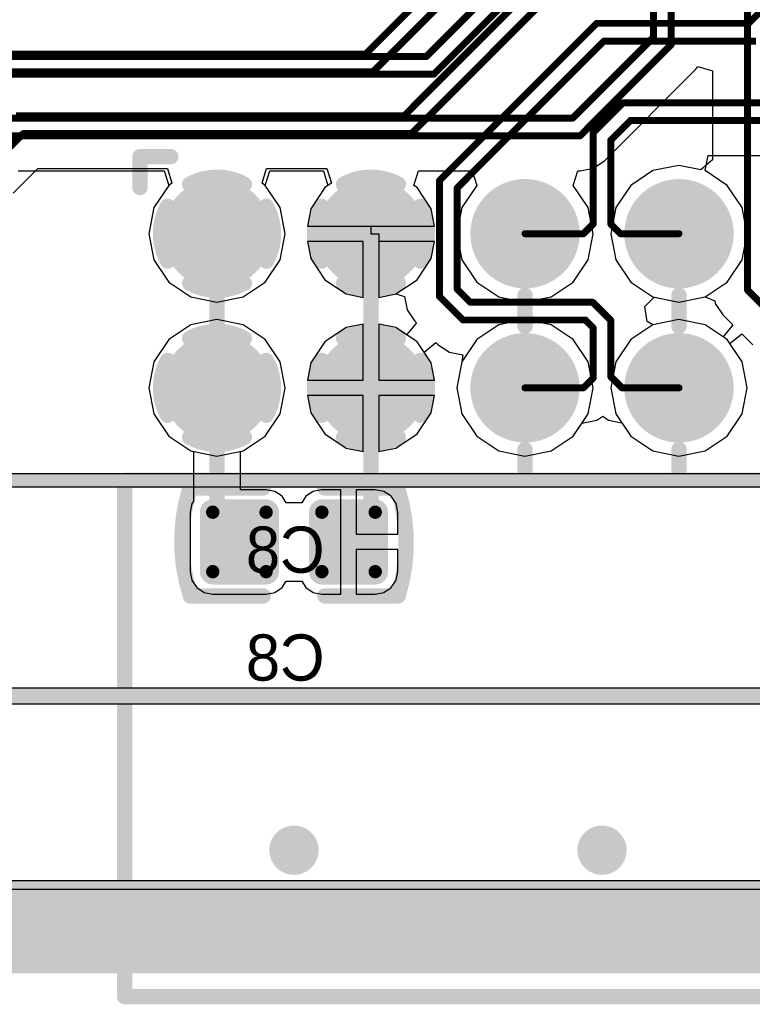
# Model space of a CAD drawing. Header units: millimetres. Extents: x 1.4 to 10.4, y 0 to 10.9.
# Tile 100 of 177: x 7.472 to 7.948, y 1.825 to 2.464. Entities that reach past the tile are written whole.
import ezdxf

# ---------------------------------------------------------------- set-up
doc = ezdxf.new("R2010")
doc.units = ezdxf.units.MM
doc.header["$MEASUREMENT"] = 0
for name, color, linetype in [('BottomLayer', 5, 'Continuous'), ('BottomOverlay', 54, 'Continuous'), ('BottomPaste', 16, 'Continuous'), ('BottomSolder', 6, 'Continuous'), ('DrillDrawing', 1, 'Continuous'), ('DrillGuide', 244, 'Continuous'), ('InternalPlane1', 76, 'Continuous'), ('InternalPlane2', 16, 'Continuous'), ('KeepOutLayer', 6, 'Continuous'), ('Mechanical1', 6, 'Continuous'), ('Mechanical2', 216, 'Continuous'), ('Mechanical32', 56, 'Continuous'), ('MultiLayer', 9, 'Continuous'), ('TopLayer', 1, 'Continuous'), ('TopOverlay', 2, 'Continuous'), ('TopSolder', 216, 'Continuous')]:
    doc.layers.add(name, color=color, linetype=linetype)

msp = doc.modelspace()

# ---------------------------------------------------------------- linework, layer by layer
at = {"layer": 'BottomLayer'}
for p, q in [((7.91697, 2.36597), (7.91893, 2.37581)), ((7.91893, 2.37581), (7.98107, 2.37581)), ((7.46769, 2.35134), (7.48366, 2.36731)), ((7.48366, 2.36731), (7.56781, 2.36731)), ((7.56781, 2.36731), (7.57072, 2.35774)), ((7.62928, 2.35774), (7.63219, 2.36731)), ((7.63219, 2.36731), (7.67141, 2.36731)), ((7.67141, 2.36731), (7.67431, 2.35774)), ((7.93136, 2.35636), (7.91697, 2.36597)), ((7.57072, 2.35774), (7.56864, 2.35636)), ((7.63136, 2.35636), (7.62928, 2.35774)), ((7.67431, 2.35774), (7.67008, 2.35492)), ((7.56864, 2.35636), (7.55903, 2.34197)), ((7.64097, 2.34197), (7.63136, 2.35636)), ((7.67008, 2.35492), (7.66091, 2.34119)), ((7.94097, 2.34197), (7.93136, 2.35636)), ((7.55903, 2.34197), (7.55565, 2.325)), ((7.64435, 2.325), (7.64097, 2.34197)), ((7.66091, 2.34119), (7.65869, 2.33)), ((7.94435, 2.325), (7.94097, 2.34197)), ((7.65869, 2.33), (7.7, 2.33)), ((7.7, 2.33), (7.7, 2.325)), ((7.55565, 2.325), (7.55903, 2.30803)), ((7.64097, 2.30803), (7.64435, 2.325)), ((7.695, 2.32), (7.65869, 2.32)), ((7.65869, 2.32), (7.66091, 2.30881)), ((7.695, 2.28369), (7.695, 2.32)), ((7.7, 2.325), (7.705, 2.325)), ((7.705, 2.325), (7.705, 2.28369)), ((7.94097, 2.30803), (7.94435, 2.325)), ((7.55903, 2.30803), (7.56864, 2.29364)), ((7.63136, 2.29364), (7.64097, 2.30803)), ((7.66091, 2.30881), (7.67008, 2.29508)), ((7.93136, 2.29364), (7.94097, 2.30803)), ((7.56864, 2.29364), (7.58303, 2.28403)), ((7.61697, 2.28403), (7.63136, 2.29364)), ((7.67008, 2.29508), (7.68381, 2.28591)), ((7.91697, 2.28403), (7.93136, 2.29364)), ((7.58303, 2.28403), (7.6, 2.28065)), ((7.6, 2.28065), (7.61697, 2.28403)), ((7.68381, 2.28591), (7.695, 2.28369)), ((7.705, 2.28369), (7.71619, 2.28591)), ((7.71619, 2.28591), (7.72181, 2.28424)), ((7.72181, 2.28424), (7.72181, 2.28424)), ((7.72181, 2.28424), (7.72181, 2.28424)), ((7.72181, 2.28424), (7.72354, 2.27556)), ((7.87789, 2.27783), (7.88391, 2.28385)), ((7.88391, 2.28385), (7.9, 2.28065)), ((7.9, 2.28065), (7.91697, 2.28403)), ((7.72354, 2.27556), (7.72846, 2.2682)), ((7.87936, 2.26794), (7.87789, 2.27783)), ((7.6, 2.26935), (7.58303, 2.26597)), ((7.61697, 2.26597), (7.6, 2.26935)), ((7.72846, 2.2682), (7.72947, 2.26719)), ((7.9, 2.26935), (7.88303, 2.26597)), ((7.91697, 2.26597), (7.9, 2.26935)), ((7.58303, 2.26597), (7.56864, 2.25636)), ((7.63136, 2.25636), (7.61697, 2.26597)), ((7.68381, 2.26409), (7.67008, 2.25492)), ((7.695, 2.26631), (7.68381, 2.26409)), ((7.695, 2.23), (7.695, 2.26631)), ((7.71619, 2.26409), (7.705, 2.26631)), ((7.705, 2.26631), (7.705, 2.23)), ((7.72312, 2.25946), (7.71619, 2.26409)), ((7.72947, 2.26719), (7.72312, 2.25946)), ((7.88303, 2.26597), (7.87936, 2.26794)), ((7.93136, 2.25636), (7.91697, 2.26597)), ((7.56864, 2.25636), (7.55903, 2.24197)), ((7.64097, 2.24197), (7.63136, 2.25636)), ((7.94097, 2.24197), (7.93136, 2.25636)), ((7.67008, 2.25492), (7.66091, 2.24119)), ((7.73446, 2.24812), (7.74219, 2.25447)), ((7.74219, 2.25447), (7.7437, 2.25296)), ((7.7437, 2.25296), (7.7437, 2.25296)), ((7.7437, 2.25296), (7.75106, 2.24804)), ((7.73909, 2.24119), (7.73446, 2.24812)), ((7.75106, 2.24804), (7.75974, 2.24631)), ((7.75974, 2.24631), (7.75903, 2.24197)), ((7.75974, 2.24631), (7.75974, 2.24631)), ((7.55903, 2.24197), (7.55565, 2.225)), ((7.64435, 2.225), (7.64097, 2.24197)), ((7.66091, 2.24119), (7.65869, 2.23)), ((7.74131, 2.23), (7.73909, 2.24119)), ((7.75903, 2.24197), (7.75565, 2.225)), ((7.75903, 2.24197), (7.75903, 2.24197)), ((7.75903, 2.24197), (7.75903, 2.24197)), ((7.94435, 2.225), (7.94097, 2.24197)), ((7.65869, 2.23), (7.695, 2.23)), ((7.705, 2.23), (7.74131, 2.23)), ((7.55565, 2.225), (7.55903, 2.20803)), ((7.64097, 2.20803), (7.64435, 2.225)), ((7.75565, 2.225), (7.75903, 2.20803)), ((7.94097, 2.20803), (7.94435, 2.225)), ((7.695, 2.22), (7.65869, 2.22)), ((7.65869, 2.22), (7.66091, 2.20881)), ((7.695, 2.18369), (7.695, 2.22)), ((7.74131, 2.22), (7.705, 2.22)), ((7.705, 2.22), (7.705, 2.18369)), ((7.73909, 2.20881), (7.74131, 2.22)), ((7.55903, 2.20803), (7.56864, 2.19364)), ((7.63136, 2.19364), (7.64097, 2.20803)), ((7.66091, 2.20881), (7.67008, 2.19508)), ((7.72992, 2.19508), (7.73909, 2.20881)), ((7.75903, 2.20803), (7.76864, 2.19364)), ((7.84668, 2.20404), (7.8505, 2.20659)), ((7.8505, 2.20659), (7.85432, 2.20404)), ((7.93136, 2.19364), (7.94097, 2.20803)), ((7.83136, 2.19364), (7.83715, 2.20231)), ((7.83715, 2.20231), (7.838, 2.20231)), ((7.838, 2.20231), (7.84668, 2.20404)), ((7.838, 2.20231), (7.838, 2.20231)), ((7.85432, 2.20404), (7.86282, 2.20235)), ((7.86282, 2.20235), (7.86864, 2.19364)), ((7.56864, 2.19364), (7.58303, 2.18403)), ((7.61697, 2.18403), (7.63136, 2.19364)), ((7.67008, 2.19508), (7.68381, 2.18591)), ((7.71619, 2.18591), (7.72992, 2.19508)), ((7.76864, 2.19364), (7.78303, 2.18403)), ((7.81697, 2.18403), (7.83136, 2.19364)), ((7.86864, 2.19364), (7.88303, 2.18403)), ((7.91697, 2.18403), (7.93136, 2.19364)), ((7.68381, 2.18591), (7.695, 2.18369)), ((7.705, 2.18369), (7.71619, 2.18591)), ((7.58303, 2.18403), (7.58471, 2.18369)), ((7.58471, 2.18369), (7.58471, 2.15132)), ((7.61529, 2.18369), (7.61697, 2.18403)), ((7.61529, 2.1589), (7.61529, 2.18369)), ((7.78303, 2.18403), (7.8, 2.18065)), ((7.8, 2.18065), (7.81697, 2.18403)), ((7.88303, 2.18403), (7.9, 2.18065)), ((7.9, 2.18065), (7.91697, 2.18403)), ((7.63189, 2.1589), (7.61529, 2.1589)), ((7.63748, 2.15779), (7.63189, 2.1589)), ((7.64222, 2.15462), (7.63748, 2.15779)), ((7.645, 2.15047), (7.64222, 2.15462)), ((7.65778, 2.15462), (7.655, 2.15047)), ((7.66252, 2.15779), (7.65778, 2.15462)), ((7.66811, 2.1589), (7.66252, 2.15779)), ((7.68043, 2.1589), (7.66811, 2.1589)), ((7.68043, 2.125), (7.68043, 2.1589)), ((7.70276, 2.1589), (7.69043, 2.1589)), ((7.69043, 2.1589), (7.69043, 2.13)), ((7.70835, 2.15779), (7.70276, 2.1589)), ((7.71309, 2.15462), (7.70835, 2.15779)), ((7.71626, 2.14988), (7.71309, 2.15462)), ((7.58374, 2.14988), (7.58263, 2.14429)), ((7.58471, 2.15132), (7.58374, 2.14988)), ((7.655, 2.15047), (7.645, 2.15047)), ((7.71737, 2.14429), (7.71626, 2.14988)), ((7.58263, 2.14429), (7.58263, 2.10571)), ((7.71737, 2.13), (7.71737, 2.14429)), ((7.69043, 2.13), (7.71737, 2.13)), ((7.68043, 2.0911), (7.68043, 2.125)), ((7.71737, 2.12), (7.69043, 2.12)), ((7.69043, 2.12), (7.69043, 2.0911)), ((7.71737, 2.10571), (7.71737, 2.12)), ((7.58263, 2.10571), (7.58374, 2.10012)), ((7.71626, 2.10012), (7.71737, 2.10571)), ((7.58374, 2.10012), (7.58691, 2.09538)), ((7.64222, 2.09538), (7.645, 2.09953)), ((7.645, 2.09953), (7.655, 2.09953)), ((7.655, 2.09953), (7.65778, 2.09538)), ((7.71309, 2.09538), (7.71626, 2.10012)), ((7.58691, 2.09538), (7.59165, 2.09221)), ((7.59165, 2.09221), (7.59724, 2.0911)), ((7.59724, 2.0911), (7.63189, 2.0911)), ((7.63189, 2.0911), (7.63748, 2.09221)), ((7.63748, 2.09221), (7.64222, 2.09538)), ((7.65778, 2.09538), (7.66252, 2.09221)), ((7.66252, 2.09221), (7.66811, 2.0911)), ((7.66811, 2.0911), (7.68043, 2.0911)), ((7.69043, 2.0911), (7.70276, 2.0911)), ((7.70276, 2.0911), (7.70835, 2.09221)), ((7.70835, 2.09221), (7.71309, 2.09538)), ((9.97559, 1.89941), (3.02441, 1.89941))]:
    msp.add_line(p, q, dxfattribs=at)
for points, const_width in [([(7.94524, 2.4615), (8.20925, 2.72551)], 0.0045), ([(7.6965, 2.4415), (7.807, 2.552)], 0.0045), ([(7.70126, 2.43), (7.81176, 2.5405)], 0.0045), ([(7.7215, 2.4015), (7.831, 2.511)], 0.0045), ([(7.72626, 2.39), (7.83576, 2.4995)], 0.0045), ([(7.7445, 2.3595), (7.8465, 2.4615)], 0.0045), ([(7.8465, 2.4615), (7.94524, 2.4615)], 0.0045), ([(7.756, 2.35474), (7.85126, 2.45)], 0.0045), ([(7.85126, 2.45), (7.95, 2.45)], 0.0045), ([(7.39424, 2.4415), (7.6965, 2.4415)], 0.0045), ([(7.399, 2.43), (7.70126, 2.43)], 0.0045), ([(7.84425, 2.39051), (7.86374, 2.41)], 0.0045), ([(7.86374, 2.41), (8.244, 2.41)], 0.0045), ([(7.4695, 2.4015), (7.7215, 2.4015)], 0.0045), ([(7.85575, 2.38575), (7.8685, 2.3985)], 0.0045), ([(7.8685, 2.3985), (8.24876, 2.3985)], 0.0045), ([(7.445, 2.36074), (7.47426, 2.39)], 0.0045), ([(7.47426, 2.39), (7.72626, 2.39)], 0.0045), ([(7.84425, 2.33125), (7.84425, 2.39051)], 0.0045), ([(7.85575, 2.33125), (7.85575, 2.38575)], 0.0045), ([(7.7445, 2.28424), (7.7445, 2.3595)], 0.0045), ([(7.756, 2.289), (7.756, 2.35474)], 0.0045), ([(7.838, 2.325), (7.84425, 2.33125)], 0.0045), ([(7.85575, 2.33125), (7.862, 2.325)], 0.0045), ([(7.8, 2.325), (7.838, 2.325)], 0.0045), ([(7.862, 2.325), (7.9, 2.325)], 0.0045), ([(7.756, 2.289), (7.7645, 2.2805)], 0.0045), ([(7.7445, 2.28424), (7.75974, 2.269)], 0.0045), ([(7.7645, 2.2805), (7.84401, 2.2805)], 0.0045), ([(7.84401, 2.2805), (7.85575, 2.26876)], 0.0045), ([(7.75974, 2.269), (7.83925, 2.269)], 0.0045), ([(7.83925, 2.269), (7.84425, 2.264)], 0.0045), ([(7.85575, 2.23225), (7.85575, 2.26876)], 0.0045), ([(7.84425, 2.23125), (7.84425, 2.264)], 0.0045), ([(7.6, 2.13957), (7.6, 2.225)], 0.01), ([(7.7, 2.13957), (7.7, 2.225)], 0.01), ([(7.838, 2.225), (7.84425, 2.23125)], 0.0045), ([(7.85575, 2.23225), (7.863, 2.225)], 0.0045), ([(7.8, 2.225), (7.838, 2.225)], 0.0045), ([(7.863, 2.225), (7.9, 2.225)], 0.0045), ([(7.6, 2.13957), (7.61457, 2.125)], 0.01), ([(7.68543, 2.125), (7.7, 2.13957)], 0.01)]:
    msp.add_lwpolyline(points, dxfattribs=dict(at, const_width=const_width))
for points, const_width in [([(7.84537, 2.4615, 1), (7.84762, 2.4615, 1)], 0.00225), ([(7.84537, 2.4615, 1), (7.84762, 2.4615, 1)], 0.00225), ([(7.94411, 2.4615, 1), (7.94636, 2.4615, 1)], 0.00225), ([(7.94411, 2.4615, 1), (7.94636, 2.4615, 1)], 0.00225), ([(7.85014, 2.45, 1), (7.85239, 2.45, 1)], 0.00225), ([(7.85014, 2.45, 1), (7.85239, 2.45, 1)], 0.00225), ([(7.69538, 2.4415, 1), (7.69763, 2.4415, 1)], 0.00225), ([(7.69538, 2.4415, 1), (7.69763, 2.4415, 1)], 0.00225), ([(7.70014, 2.43, 1), (7.70239, 2.43, 1)], 0.00225), ([(7.70014, 2.43, 1), (7.70239, 2.43, 1)], 0.00225), ([(7.86261, 2.41, 1), (7.86486, 2.41, 1)], 0.00225), ([(7.86261, 2.41, 1), (7.86486, 2.41, 1)], 0.00225), ([(7.72037, 2.4015, 1), (7.72262, 2.4015, 1)], 0.00225), ([(7.72037, 2.4015, 1), (7.72262, 2.4015, 1)], 0.00225), ([(7.86738, 2.3985, 1), (7.86963, 2.3985, 1)], 0.00225), ([(7.86738, 2.3985, 1), (7.86963, 2.3985, 1)], 0.00225), ([(7.47314, 2.39, 1), (7.47539, 2.39, 1)], 0.00225), ([(7.47314, 2.39, 1), (7.47539, 2.39, 1)], 0.00225), ([(7.72514, 2.39, 1), (7.72739, 2.39, 1)], 0.00225), ([(7.72514, 2.39, 1), (7.72739, 2.39, 1)], 0.00225), ([(7.84312, 2.39051, 1), (7.84537, 2.39051, 1)], 0.00225), ([(7.84312, 2.39051, 1), (7.84537, 2.39051, 1)], 0.00225), ([(7.85463, 2.38575, 1), (7.85687, 2.38575, 1)], 0.00225), ([(7.85463, 2.38575, 1), (7.85687, 2.38575, 1)], 0.00225), ([(7.74338, 2.3595, 1), (7.74563, 2.3595, 1)], 0.00225), ([(7.74338, 2.3595, 1), (7.74563, 2.3595, 1)], 0.00225), ([(7.58425, 2.325, 1), (7.61575, 2.325, 1)], 0.0315), ([(7.68425, 2.325, 1), (7.71575, 2.325, 1)], 0.0315), ([(7.75488, 2.35474, 1), (7.75713, 2.35474, 1)], 0.00225), ([(7.75488, 2.35474, 1), (7.75713, 2.35474, 1)], 0.00225), ([(7.78425, 2.325, 1), (7.81575, 2.325, 1)], 0.0315), ([(7.88425, 2.325, 1), (7.91575, 2.325, 1)], 0.0315), ([(7.84312, 2.33125, 1), (7.84537, 2.33125, 1)], 0.00225), ([(7.84312, 2.33125, 1), (7.84537, 2.33125, 1)], 0.00225), ([(7.85463, 2.33125, 1), (7.85687, 2.33125, 1)], 0.00225), ([(7.85463, 2.33125, 1), (7.85687, 2.33125, 1)], 0.00225), ([(7.79887, 2.325, 1), (7.80112, 2.325, 1)], 0.00225), ([(7.83688, 2.325, 1), (7.83913, 2.325, 1)], 0.00225), ([(7.83688, 2.325, 1), (7.83913, 2.325, 1)], 0.00225), ([(7.86088, 2.325, 1), (7.86313, 2.325, 1)], 0.00225), ([(7.86088, 2.325, 1), (7.86313, 2.325, 1)], 0.00225), ([(7.89888, 2.325, 1), (7.90113, 2.325, 1)], 0.00225), ([(7.75488, 2.289, 1), (7.75713, 2.289, 1)], 0.00225), ([(7.75488, 2.289, 1), (7.75713, 2.289, 1)], 0.00225), ([(7.74338, 2.28424, 1), (7.74563, 2.28424, 1)], 0.00225), ([(7.74338, 2.28424, 1), (7.74563, 2.28424, 1)], 0.00225), ([(7.76337, 2.2805, 1), (7.76562, 2.2805, 1)], 0.00225), ([(7.76337, 2.2805, 1), (7.76562, 2.2805, 1)], 0.00225), ([(7.84289, 2.2805, 1), (7.84514, 2.2805, 1)], 0.00225), ([(7.84289, 2.2805, 1), (7.84514, 2.2805, 1)], 0.00225), ([(7.75861, 2.269, 1), (7.76086, 2.269, 1)], 0.00225), ([(7.75861, 2.269, 1), (7.76086, 2.269, 1)], 0.00225), ([(7.83812, 2.269, 1), (7.84037, 2.269, 1)], 0.00225), ([(7.83812, 2.269, 1), (7.84037, 2.269, 1)], 0.00225), ([(7.85463, 2.26876, 1), (7.85687, 2.26876, 1)], 0.00225), ([(7.85463, 2.26876, 1), (7.85687, 2.26876, 1)], 0.00225), ([(7.84312, 2.264, 1), (7.84537, 2.264, 1)], 0.00225), ([(7.84312, 2.264, 1), (7.84537, 2.264, 1)], 0.00225), ([(7.58425, 2.225, 1), (7.61575, 2.225, 1)], 0.0315), ([(7.68425, 2.225, 1), (7.71575, 2.225, 1)], 0.0315), ([(7.78425, 2.225, 1), (7.81575, 2.225, 1)], 0.0315), ([(7.88425, 2.225, 1), (7.91575, 2.225, 1)], 0.0315), ([(7.5975, 2.225, 1), (7.6025, 2.225, 1)], 0.005), ([(7.6975, 2.225, 1), (7.7025, 2.225, 1)], 0.005), ([(7.84312, 2.23125, 1), (7.84537, 2.23125, 1)], 0.00225), ([(7.84312, 2.23125, 1), (7.84537, 2.23125, 1)], 0.00225), ([(7.85463, 2.23225, 1), (7.85687, 2.23225, 1)], 0.00225), ([(7.85463, 2.23225, 1), (7.85687, 2.23225, 1)], 0.00225), ([(7.79887, 2.225, 1), (7.80112, 2.225, 1)], 0.00225), ([(7.83688, 2.225, 1), (7.83913, 2.225, 1)], 0.00225), ([(7.83688, 2.225, 1), (7.83913, 2.225, 1)], 0.00225), ([(7.86188, 2.225, 1), (7.86412, 2.225, 1)], 0.00225), ([(7.86188, 2.225, 1), (7.86412, 2.225, 1)], 0.00225), ([(7.89888, 2.225, 1), (7.90113, 2.225, 1)], 0.00225), ([(7.59508, 2.14429, 1), (7.59941, 2.14429, 1)], 0.00433), ([(7.62972, 2.14429, 1), (7.63405, 2.14429, 1)], 0.00433), ([(7.66594, 2.14429, 1), (7.67028, 2.14429, 1)], 0.00433), ([(7.70059, 2.14429, 1), (7.70492, 2.14429, 1)], 0.00433), ([(7.5975, 2.13957, 1), (7.6025, 2.13957, 1)], 0.005), ([(7.5975, 2.13957, 1), (7.6025, 2.13957, 1)], 0.005), ([(7.6975, 2.13957, 1), (7.7025, 2.13957, 1)], 0.005), ([(7.6975, 2.13957, 1), (7.7025, 2.13957, 1)], 0.005), ([(7.61207, 2.125, 1), (7.61707, 2.125, 1)], 0.005), ([(7.68293, 2.125, 1), (7.68793, 2.125, 1)], 0.005), ([(7.59508, 2.10571, 1), (7.59941, 2.10571, 1)], 0.00433), ([(7.62972, 2.10571, 1), (7.63405, 2.10571, 1)], 0.00433), ([(7.66594, 2.10571, 1), (7.67028, 2.10571, 1)], 0.00433), ([(7.70059, 2.10571, 1), (7.70492, 2.10571, 1)], 0.00433), ([(7.644, 1.925, 1), (7.656, 1.925, 1)], 0.012), ([(7.844, 1.925, 1), (7.856, 1.925, 1)], 0.012)]:
    msp.add_lwpolyline(points, format="xyb", close=True, dxfattribs=dict(at, const_width=const_width))
for points in [[(7.59724, 2.10138), (7.63189, 2.10138), (7.59724, 2.14862), (7.63189, 2.14862)], [(7.66811, 2.10138), (7.70276, 2.10138), (7.66811, 2.14862), (7.70276, 2.14862)], [(7.59291, 2.10571), (7.63622, 2.10571), (7.59291, 2.14429), (7.63622, 2.14429)], [(7.66378, 2.10571), (7.70709, 2.10571), (7.66378, 2.14429), (7.70709, 2.14429)]]:
    msp.add_solid(points, dxfattribs=at)
at = {"layer": 'BottomOverlay', "const_width": 0.01}
for points in [[(7.58267, 2.09024, -0.154963), (7.58239, 2.15985)], [(7.71733, 2.15976, -0.154963), (7.7176, 2.09015)]]:
    msp.add_lwpolyline(points, format="xyb", dxfattribs=at)
for points in [[(7.58239, 2.16), (7.63, 2.16)], [(7.67, 2.16), (7.71733, 2.16)], [(7.58267, 2.09), (7.63, 2.09)], [(7.67, 2.09), (7.7176, 2.09)]]:
    msp.add_lwpolyline(points, dxfattribs=at)
at = {"layer": 'BottomOverlay', "const_width": 0.005}
for points in [[(7.57989, 2.16, 1), (7.58489, 2.16, 1)], [(7.57989, 2.15985, 1), (7.58489, 2.15985, 1)], [(7.6275, 2.16, 1), (7.6325, 2.16, 1)], [(7.6675, 2.16, 1), (7.6725, 2.16, 1)], [(7.71483, 2.16, 1), (7.71983, 2.16, 1)], [(7.71483, 2.15976, 1), (7.71983, 2.15976, 1)], [(7.58017, 2.09024, 1), (7.58517, 2.09024, 1)], [(7.58017, 2.09, 1), (7.58517, 2.09, 1)], [(7.6275, 2.09, 1), (7.6325, 2.09, 1)], [(7.6675, 2.09, 1), (7.6725, 2.09, 1)], [(7.7151, 2.09015, 1), (7.7201, 2.09015, 1)], [(7.7151, 2.09, 1), (7.7201, 2.09, 1)]]:
    msp.add_lwpolyline(points, format="xyb", close=True, dxfattribs=at)
at = {"layer": 'BottomPaste', "const_width": 0.00433}
for points in [[(7.59508, 2.14429, 1), (7.59941, 2.14429, 1)], [(7.62972, 2.14429, 1), (7.63405, 2.14429, 1)], [(7.66594, 2.14429, 1), (7.67028, 2.14429, 1)], [(7.70059, 2.14429, 1), (7.70492, 2.14429, 1)], [(7.59508, 2.10571, 1), (7.59941, 2.10571, 1)], [(7.62972, 2.10571, 1), (7.63405, 2.10571, 1)], [(7.66594, 2.10571, 1), (7.67028, 2.10571, 1)], [(7.70059, 2.10571, 1), (7.70492, 2.10571, 1)]]:
    msp.add_lwpolyline(points, format="xyb", close=True, dxfattribs=at)
at = {"layer": 'BottomPaste'}
for points in [[(7.59724, 2.10138), (7.63189, 2.10138), (7.59724, 2.14862), (7.63189, 2.14862)], [(7.66811, 2.10138), (7.70276, 2.10138), (7.66811, 2.14862), (7.70276, 2.14862)], [(7.59291, 2.10571), (7.63622, 2.10571), (7.59291, 2.14429), (7.63622, 2.14429)], [(7.66378, 2.10571), (7.70709, 2.10571), (7.66378, 2.14429), (7.70709, 2.14429)]]:
    msp.add_solid(points, dxfattribs=at)
at = {"layer": 'BottomSolder'}
for points, const_width in [([(7.58225, 2.325, 1), (7.61775, 2.325, 1)], 0.0355), ([(7.68225, 2.325, 1), (7.71775, 2.325, 1)], 0.0355), ([(7.78225, 2.325, 1), (7.81775, 2.325, 1)], 0.0355), ([(7.88225, 2.325, 1), (7.91775, 2.325, 1)], 0.0355), ([(7.58225, 2.225, 1), (7.61775, 2.225, 1)], 0.0355), ([(7.68225, 2.225, 1), (7.71775, 2.225, 1)], 0.0355), ([(7.78225, 2.225, 1), (7.81775, 2.225, 1)], 0.0355), ([(7.88225, 2.225, 1), (7.91775, 2.225, 1)], 0.0355), ([(7.59308, 2.14429, 1), (7.60141, 2.14429, 1)], 0.00833), ([(7.62772, 2.14429, 1), (7.63605, 2.14429, 1)], 0.00833), ([(7.66394, 2.14429, 1), (7.67228, 2.14429, 1)], 0.00833), ([(7.69859, 2.14429, 1), (7.70692, 2.14429, 1)], 0.00833), ([(7.59308, 2.10571, 1), (7.60141, 2.10571, 1)], 0.00833), ([(7.62772, 2.10571, 1), (7.63605, 2.10571, 1)], 0.00833), ([(7.66394, 2.10571, 1), (7.67228, 2.10571, 1)], 0.00833), ([(7.69859, 2.10571, 1), (7.70692, 2.10571, 1)], 0.00833)]:
    msp.add_lwpolyline(points, format="xyb", close=True, dxfattribs=dict(at, const_width=const_width))
for points in [[(7.59724, 2.09738), (7.63189, 2.09738), (7.59724, 2.15262), (7.63189, 2.15262)], [(7.66811, 2.09738), (7.70276, 2.09738), (7.66811, 2.15262), (7.70276, 2.15262)], [(7.58891, 2.10571), (7.64022, 2.10571), (7.58891, 2.14429), (7.64022, 2.14429)], [(7.65978, 2.10571), (7.71109, 2.10571), (7.65978, 2.14429), (7.71109, 2.14429)]]:
    msp.add_solid(points, dxfattribs=at)
at = {"layer": 'DrillDrawing', "const_width": 0.006}
for points in [[(7.647, 1.925, 1), (7.653, 1.925, 1)], [(7.847, 1.925, 1), (7.853, 1.925, 1)]]:
    msp.add_lwpolyline(points, format="xyb", close=True, dxfattribs=at)
at = {"layer": 'DrillGuide', "const_width": 0.006}
for points in [[(7.647, 1.925, 1), (7.653, 1.925, 1)], [(7.847, 1.925, 1), (7.853, 1.925, 1)]]:
    msp.add_lwpolyline(points, format="xyb", close=True, dxfattribs=at)
at = {"layer": 'InternalPlane1'}
msp.add_line((9.96991, 1.90509), (3.03009, 1.90509), dxfattribs=at)
at = {"layer": 'InternalPlane1', "const_width": 0.01}
for points in [[(7.68223, 2.35706, -0.258618), (7.71777, 2.35706)], [(7.66794, 2.30723, -0.258618), (7.66794, 2.34277)], [(7.73206, 2.34277, -0.258618), (7.73206, 2.30723)], [(7.71777, 2.29294, -0.258618), (7.68223, 2.29294)], [(7.68223, 2.25706, -0.258618), (7.71777, 2.25706)], [(7.66794, 2.20723, -0.258618), (7.66794, 2.24277)], [(7.73206, 2.24277, -0.258618), (7.73206, 2.20723)], [(7.71777, 2.19294, -0.258618), (7.68223, 2.19294)]]:
    msp.add_lwpolyline(points, format="xyb", dxfattribs=at)
at = {"layer": 'InternalPlane1'}
for points, const_width in [([(7.67973, 2.35706, 1), (7.68473, 2.35706, 1)], 0.005), ([(7.71527, 2.35706, 1), (7.72027, 2.35706, 1)], 0.005), ([(7.58417, 2.325, 1), (7.61583, 2.325, 1)], 0.03165), ([(7.78417, 2.325, 1), (7.81583, 2.325, 1)], 0.03165), ([(7.88417, 2.325, 1), (7.91583, 2.325, 1)], 0.03165), ([(7.66544, 2.34277, 1), (7.67044, 2.34277, 1)], 0.005), ([(7.72956, 2.34277, 1), (7.73456, 2.34277, 1)], 0.005), ([(7.66544, 2.30723, 1), (7.67044, 2.30723, 1)], 0.005), ([(7.72956, 2.30723, 1), (7.73456, 2.30723, 1)], 0.005), ([(7.67973, 2.29294, 1), (7.68473, 2.29294, 1)], 0.005), ([(7.71527, 2.29294, 1), (7.72027, 2.29294, 1)], 0.005), ([(7.67973, 2.25706, 1), (7.68473, 2.25706, 1)], 0.005), ([(7.71527, 2.25706, 1), (7.72027, 2.25706, 1)], 0.005), ([(7.58417, 2.225, 1), (7.61583, 2.225, 1)], 0.03165), ([(7.78417, 2.225, 1), (7.81583, 2.225, 1)], 0.03165), ([(7.88417, 2.225, 1), (7.91583, 2.225, 1)], 0.03165), ([(7.66544, 2.24277, 1), (7.67044, 2.24277, 1)], 0.005), ([(7.72956, 2.24277, 1), (7.73456, 2.24277, 1)], 0.005), ([(7.66544, 2.20723, 1), (7.67044, 2.20723, 1)], 0.005), ([(7.72956, 2.20723, 1), (7.73456, 2.20723, 1)], 0.005), ([(7.67973, 2.19294, 1), (7.68473, 2.19294, 1)], 0.005), ([(7.71527, 2.19294, 1), (7.72027, 2.19294, 1)], 0.005)]:
    msp.add_lwpolyline(points, format="xyb", close=True, dxfattribs=dict(at, const_width=const_width))
at = {"layer": 'InternalPlane1', "const_width": 0.06}
msp.add_lwpolyline([(3, 1.875), (10, 1.875)], dxfattribs=at)
at = {"layer": 'InternalPlane2'}
for p, q in [((9.02827, 2.16917), (5.77173, 2.16917)), ((5.77, 2.16083), (9.03, 2.16083)), ((9.17789, 2.0301), (5.55211, 2.0301)), ((5.55, 2.0199), (9.18, 2.0199)), ((9.96991, 1.90509), (3.9451, 1.90509))]:
    msp.add_line(p, q, dxfattribs=at)
at = {"layer": 'InternalPlane2', "const_width": 0.01}
for points in [[(7.58223, 2.35706, -0.258618), (7.61777, 2.35706)], [(7.56794, 2.30723, -0.258618), (7.56794, 2.34277)], [(7.63206, 2.34277, -0.258618), (7.63206, 2.30723)], [(7.61777, 2.29294, -0.258618), (7.58223, 2.29294)], [(7.58223, 2.25706, -0.258618), (7.61777, 2.25706)], [(7.56794, 2.20723, -0.258618), (7.56794, 2.24277)], [(7.63206, 2.24277, -0.258618), (7.63206, 2.20723)], [(7.61777, 2.19294, -0.258618), (7.58223, 2.19294)]]:
    msp.add_lwpolyline(points, format="xyb", dxfattribs=at)
at = {"layer": 'InternalPlane2'}
for points, const_width in [([(7.57973, 2.35706, 1), (7.58473, 2.35706, 1)], 0.005), ([(7.61527, 2.35706, 1), (7.62027, 2.35706, 1)], 0.005), ([(7.68417, 2.325, 1), (7.71583, 2.325, 1)], 0.03165), ([(7.78417, 2.325, 1), (7.81583, 2.325, 1)], 0.03165), ([(7.88417, 2.325, 1), (7.91583, 2.325, 1)], 0.03165), ([(7.56544, 2.34277, 1), (7.57044, 2.34277, 1)], 0.005), ([(7.62956, 2.34277, 1), (7.63456, 2.34277, 1)], 0.005), ([(7.56544, 2.30723, 1), (7.57044, 2.30723, 1)], 0.005), ([(7.62956, 2.30723, 1), (7.63456, 2.30723, 1)], 0.005), ([(7.57973, 2.29294, 1), (7.58473, 2.29294, 1)], 0.005), ([(7.61527, 2.29294, 1), (7.62027, 2.29294, 1)], 0.005), ([(7.57973, 2.25706, 1), (7.58473, 2.25706, 1)], 0.005), ([(7.61527, 2.25706, 1), (7.62027, 2.25706, 1)], 0.005), ([(7.68417, 2.225, 1), (7.71583, 2.225, 1)], 0.03165), ([(7.78417, 2.225, 1), (7.81583, 2.225, 1)], 0.03165), ([(7.88417, 2.225, 1), (7.91583, 2.225, 1)], 0.03165), ([(7.56544, 2.24277, 1), (7.57044, 2.24277, 1)], 0.005), ([(7.62956, 2.24277, 1), (7.63456, 2.24277, 1)], 0.005), ([(7.56544, 2.20723, 1), (7.57044, 2.20723, 1)], 0.005), ([(7.62956, 2.20723, 1), (7.63456, 2.20723, 1)], 0.005), ([(7.57973, 2.19294, 1), (7.58473, 2.19294, 1)], 0.005), ([(7.61527, 2.19294, 1), (7.62027, 2.19294, 1)], 0.005), ([(7.642, 1.925, 1), (7.658, 1.925, 1)], 0.016), ([(7.842, 1.925, 1), (7.858, 1.925, 1)], 0.016)]:
    msp.add_lwpolyline(points, format="xyb", close=True, dxfattribs=dict(at, const_width=const_width))
for points, const_width in [([(5.77, 2.165), (9.03, 2.165)], 0.00819), ([(5.55, 2.025), (9.18, 2.025)], 0.01), ([(3, 1.875), (10, 1.875)], 0.06)]:
    msp.add_lwpolyline(points, dxfattribs=dict(at, const_width=const_width))
at = {"layer": 'KeepOutLayer', "const_width": 0.00787}
msp.add_lwpolyline([(3, 1.875), (10, 1.875)], dxfattribs=at)
at = {"layer": 'Mechanical1', "const_width": 0.00819}
msp.add_lwpolyline([(3, 1.875), (10, 1.875)], dxfattribs=at)
at = {"layer": 'Mechanical2', "const_width": 0.00819}
msp.add_lwpolyline([(3, 1.875), (10, 1.875)], dxfattribs=at)
at = {"layer": 'MultiLayer', "const_width": 0.012}
for points in [[(7.644, 1.925, 1), (7.656, 1.925, 1)], [(7.844, 1.925, 1), (7.856, 1.925, 1)]]:
    msp.add_lwpolyline(points, format="xyb", close=True, dxfattribs=at)
at = {"layer": 'TopLayer'}
for p, q in [((7.8518, 2.37246), (7.91104, 2.4317)), ((7.91104, 2.4317), (7.91224, 2.4335)), ((7.91224, 2.4335), (7.92181, 2.43059)), ((7.92181, 2.43059), (7.92181, 2.37289)), ((7.84444, 2.36754), (7.8518, 2.37246)), ((7.92181, 2.37289), (7.91408, 2.36655)), ((7.4709, 2.36581), (7.56577, 2.36581)), ((7.56577, 2.36581), (7.56864, 2.35636)), ((7.63136, 2.35636), (7.63423, 2.36581)), ((7.63423, 2.36581), (7.66917, 2.36581)), ((7.66917, 2.36581), (7.67207, 2.35624)), ((7.72793, 2.35624), (7.73083, 2.36581)), ((7.73083, 2.36581), (7.76577, 2.36581)), ((7.76577, 2.36581), (7.76864, 2.35636)), ((7.83136, 2.35636), (7.83423, 2.36581)), ((7.83423, 2.36581), (7.83576, 2.36581)), ((7.83576, 2.36581), (7.84444, 2.36754)), ((7.83576, 2.36581), (7.83576, 2.36581)), ((7.88303, 2.36597), (7.86864, 2.35636)), ((7.9, 2.36935), (7.88303, 2.36597)), ((7.91408, 2.36655), (7.9, 2.36935)), ((7.56864, 2.35636), (7.55903, 2.34197)), ((7.64097, 2.34197), (7.63136, 2.35636)), ((7.67008, 2.35492), (7.66091, 2.34119)), ((7.67207, 2.35624), (7.67008, 2.35492)), ((7.72992, 2.35492), (7.72793, 2.35624)), ((7.73909, 2.34119), (7.72992, 2.35492)), ((7.76864, 2.35636), (7.75903, 2.34197)), ((7.84097, 2.34197), (7.83136, 2.35636)), ((7.86864, 2.35636), (7.85903, 2.34197)), ((7.55903, 2.34197), (7.55565, 2.325)), ((7.64435, 2.325), (7.64097, 2.34197)), ((7.66091, 2.34119), (7.65869, 2.33)), ((7.74131, 2.33), (7.73909, 2.34119)), ((7.75903, 2.34197), (7.75565, 2.325)), ((7.84435, 2.325), (7.84097, 2.34197)), ((7.85903, 2.34197), (7.85565, 2.325)), ((7.65869, 2.33), (7.74131, 2.33)), ((7.55565, 2.325), (7.55903, 2.30803)), ((7.64097, 2.30803), (7.64435, 2.325)), ((7.695, 2.32), (7.65869, 2.32)), ((7.65869, 2.32), (7.66091, 2.30881)), ((7.695, 2.28369), (7.695, 2.32)), ((7.74131, 2.32), (7.705, 2.32)), ((7.705, 2.32), (7.705, 2.28369)), ((7.73909, 2.30881), (7.74131, 2.32)), ((7.75565, 2.325), (7.75903, 2.30803)), ((7.84097, 2.30803), (7.84435, 2.325)), ((7.85565, 2.325), (7.85903, 2.30803)), ((7.55903, 2.30803), (7.56864, 2.29364)), ((7.63136, 2.29364), (7.64097, 2.30803)), ((7.66091, 2.30881), (7.67008, 2.29508)), ((7.72992, 2.29508), (7.73909, 2.30881)), ((7.75903, 2.30803), (7.76864, 2.29364)), ((7.83136, 2.29364), (7.84097, 2.30803)), ((7.85903, 2.30803), (7.86864, 2.29364)), ((7.56864, 2.29364), (7.58303, 2.28403)), ((7.61697, 2.28403), (7.63136, 2.29364)), ((7.67008, 2.29508), (7.68381, 2.28591)), ((7.71619, 2.28591), (7.72992, 2.29508)), ((7.76864, 2.29364), (7.78303, 2.28403)), ((7.81697, 2.28403), (7.83136, 2.29364)), ((7.86864, 2.29364), (7.88303, 2.28403)), ((7.58303, 2.28403), (7.6, 2.28065)), ((7.6, 2.28065), (7.61697, 2.28403)), ((7.68381, 2.28591), (7.695, 2.28369)), ((7.705, 2.28369), (7.71619, 2.28591)), ((7.78303, 2.28403), (7.8, 2.28065)), ((7.8, 2.28065), (7.81697, 2.28403)), ((7.88303, 2.28403), (7.9, 2.28065)), ((7.9, 2.28065), (7.91697, 2.28403)), ((7.91697, 2.28403), (7.92322, 2.28144)), ((7.92322, 2.28144), (7.92354, 2.27982)), ((7.92354, 2.27982), (7.92846, 2.27246)), ((7.6, 2.26935), (7.58303, 2.26597)), ((7.61697, 2.26597), (7.6, 2.26935)), ((7.8, 2.26935), (7.78303, 2.26597)), ((7.81697, 2.26597), (7.8, 2.26935)), ((7.9, 2.26935), (7.88303, 2.26597)), ((7.91697, 2.26597), (7.9, 2.26935)), ((7.92846, 2.27246), (7.93507, 2.26585)), ((7.58303, 2.26597), (7.56864, 2.25636)), ((7.63136, 2.25636), (7.61697, 2.26597)), ((7.68381, 2.26409), (7.67008, 2.25492)), ((7.695, 2.26631), (7.68381, 2.26409)), ((7.695, 2.23), (7.695, 2.26631)), ((7.71619, 2.26409), (7.705, 2.26631)), ((7.705, 2.26631), (7.705, 2.23)), ((7.72992, 2.25492), (7.71619, 2.26409)), ((7.78303, 2.26597), (7.76864, 2.25636)), ((7.83136, 2.25636), (7.81697, 2.26597)), ((7.88303, 2.26597), (7.86864, 2.25636)), ((7.92872, 2.25812), (7.91697, 2.26597)), ((7.93507, 2.26585), (7.92872, 2.25812)), ((7.56864, 2.25636), (7.55903, 2.24197)), ((7.64097, 2.24197), (7.63136, 2.25636)), ((7.76864, 2.25636), (7.75903, 2.24197)), ((7.84097, 2.24197), (7.83136, 2.25636)), ((7.86864, 2.25636), (7.85903, 2.24197)), ((7.92872, 2.25812), (7.92872, 2.25812)), ((7.93312, 2.25372), (7.94085, 2.26007)), ((7.94085, 2.26007), (7.94796, 2.25296)), ((7.67008, 2.25492), (7.66091, 2.24119)), ((7.73909, 2.24119), (7.72992, 2.25492)), ((7.94097, 2.24197), (7.93312, 2.25372)), ((7.55903, 2.24197), (7.55565, 2.225)), ((7.64435, 2.225), (7.64097, 2.24197)), ((7.66091, 2.24119), (7.65869, 2.23)), ((7.74131, 2.23), (7.73909, 2.24119)), ((7.75903, 2.24197), (7.75565, 2.225)), ((7.84435, 2.225), (7.84097, 2.24197)), ((7.85903, 2.24197), (7.85565, 2.225)), ((7.94435, 2.225), (7.94097, 2.24197)), ((7.65869, 2.23), (7.695, 2.23)), ((7.705, 2.23), (7.74131, 2.23)), ((7.55565, 2.225), (7.55903, 2.20803)), ((7.64097, 2.20803), (7.64435, 2.225)), ((7.75565, 2.225), (7.75903, 2.20803)), ((7.84097, 2.20803), (7.84435, 2.225)), ((7.85565, 2.225), (7.85903, 2.20803)), ((7.94097, 2.20803), (7.94435, 2.225)), ((7.695, 2.22), (7.65869, 2.22)), ((7.65869, 2.22), (7.66091, 2.20881)), ((7.695, 2.18369), (7.695, 2.22)), ((7.74131, 2.22), (7.705, 2.22)), ((7.705, 2.22), (7.705, 2.18369)), ((7.73909, 2.20881), (7.74131, 2.22)), ((7.55903, 2.20803), (7.56864, 2.19364)), ((7.63136, 2.19364), (7.64097, 2.20803)), ((7.66091, 2.20881), (7.67008, 2.19508)), ((7.72992, 2.19508), (7.73909, 2.20881)), ((7.75903, 2.20803), (7.76864, 2.19364)), ((7.83136, 2.19364), (7.84097, 2.20803)), ((7.85903, 2.20803), (7.86864, 2.19364)), ((7.93136, 2.19364), (7.94097, 2.20803)), ((7.56864, 2.19364), (7.58303, 2.18403)), ((7.61697, 2.18403), (7.63136, 2.19364)), ((7.67008, 2.19508), (7.68381, 2.18591)), ((7.71619, 2.18591), (7.72992, 2.19508)), ((7.76864, 2.19364), (7.78303, 2.18403)), ((7.81697, 2.18403), (7.83136, 2.19364)), ((7.86864, 2.19364), (7.88303, 2.18403)), ((7.91697, 2.18403), (7.93136, 2.19364)), ((7.68381, 2.18591), (7.695, 2.18369)), ((7.705, 2.18369), (7.71619, 2.18591)), ((7.58303, 2.18403), (7.6, 2.18065)), ((7.6, 2.18065), (7.61697, 2.18403)), ((7.78303, 2.18403), (7.8, 2.18065)), ((7.8, 2.18065), (7.81697, 2.18403)), ((7.88303, 2.18403), (7.9, 2.18065)), ((7.9, 2.18065), (7.91697, 2.18403)), ((9.97559, 1.89941), (3.02441, 1.89941))]:
    msp.add_line(p, q, dxfattribs=at)
at = {"layer": 'TopLayer', "const_width": 0.0045}
for points in [[(7.8835, 2.4525), (7.8835, 2.53076)], [(7.895, 2.44774), (7.895, 2.526)], [(7.9445, 2.2885), (7.9445, 2.52276)], [(7.736, 2.44), (7.8045, 2.5085)], [(7.74076, 2.4285), (7.816, 2.50374)], [(7.831, 2.4), (7.8835, 2.4525)], [(7.83576, 2.3885), (7.895, 2.44774)], [(7.115, 2.44), (7.736, 2.44)], [(7.11976, 2.4285), (7.74076, 2.4285)], [(7.45674, 2.4), (7.831, 2.4)], [(7.4615, 2.3885), (7.83576, 2.3885)], [(7.9445, 2.2885), (7.964, 2.269)]]:
    msp.add_lwpolyline(points, dxfattribs=at)
at = {"layer": 'TopLayer'}
for points, const_width in [([(7.88237, 2.4525, 1), (7.88462, 2.4525, 1)], 0.00225), ([(7.88237, 2.4525, 1), (7.88462, 2.4525, 1)], 0.00225), ([(7.89388, 2.44774, 1), (7.89612, 2.44774, 1)], 0.00225), ([(7.89388, 2.44774, 1), (7.89612, 2.44774, 1)], 0.00225), ([(7.73487, 2.44, 1), (7.73712, 2.44, 1)], 0.00225), ([(7.73487, 2.44, 1), (7.73712, 2.44, 1)], 0.00225), ([(7.73964, 2.4285, 1), (7.74189, 2.4285, 1)], 0.00225), ([(7.73964, 2.4285, 1), (7.74189, 2.4285, 1)], 0.00225), ([(7.82988, 2.4, 1), (7.83212, 2.4, 1)], 0.00225), ([(7.82988, 2.4, 1), (7.83212, 2.4, 1)], 0.00225), ([(7.83464, 2.3885, 1), (7.83689, 2.3885, 1)], 0.00225), ([(7.83464, 2.3885, 1), (7.83689, 2.3885, 1)], 0.00225), ([(7.58425, 2.325, 1), (7.61575, 2.325, 1)], 0.0315), ([(7.68425, 2.325, 1), (7.71575, 2.325, 1)], 0.0315), ([(7.78425, 2.325, 1), (7.81575, 2.325, 1)], 0.0315), ([(7.88425, 2.325, 1), (7.91575, 2.325, 1)], 0.0315), ([(7.94337, 2.2885, 1), (7.94562, 2.2885, 1)], 0.00225), ([(7.94337, 2.2885, 1), (7.94562, 2.2885, 1)], 0.00225), ([(7.58425, 2.225, 1), (7.61575, 2.225, 1)], 0.0315), ([(7.68425, 2.225, 1), (7.71575, 2.225, 1)], 0.0315), ([(7.78425, 2.225, 1), (7.81575, 2.225, 1)], 0.0315), ([(7.88425, 2.225, 1), (7.91575, 2.225, 1)], 0.0315), ([(7.644, 1.925, 1), (7.656, 1.925, 1)], 0.012), ([(7.844, 1.925, 1), (7.856, 1.925, 1)], 0.012)]:
    msp.add_lwpolyline(points, format="xyb", close=True, dxfattribs=dict(at, const_width=const_width))
at = {"layer": 'TopOverlay', "const_width": 0.01}
for points in [[(7.55, 2.375), (7.57, 2.375)], [(7.55, 2.355), (7.55, 2.375)], [(7.6, 2.265), (7.6, 2.285)], [(7.7, 2.265), (7.7, 2.285)], [(7.8, 2.265), (7.8, 2.285)], [(7.9, 2.265), (7.9, 2.285)], [(7.6, 2.165), (7.6, 2.185)], [(7.7, 2.165), (7.7, 2.185)], [(7.8, 2.165), (7.8, 2.185)], [(7.9, 2.165), (7.9, 2.185)], [(7.54, 2.165), (8.16, 2.165)], [(7.54, 1.83), (7.54, 2.165)], [(7.54, 1.83), (8.16, 1.83)]]:
    msp.add_lwpolyline(points, dxfattribs=at)
at = {"layer": 'TopOverlay', "const_width": 0.005}
for points in [[(7.5475, 2.375, 1), (7.5525, 2.375, 1)], [(7.5475, 2.375, 1), (7.5525, 2.375, 1)], [(7.5675, 2.375, 1), (7.5725, 2.375, 1)], [(7.5475, 2.355, 1), (7.5525, 2.355, 1)], [(7.5975, 2.285, 1), (7.6025, 2.285, 1)], [(7.6975, 2.285, 1), (7.7025, 2.285, 1)], [(7.7975, 2.285, 1), (7.8025, 2.285, 1)], [(7.8975, 2.285, 1), (7.9025, 2.285, 1)], [(7.5975, 2.265, 1), (7.6025, 2.265, 1)], [(7.6975, 2.265, 1), (7.7025, 2.265, 1)], [(7.7975, 2.265, 1), (7.8025, 2.265, 1)], [(7.8975, 2.265, 1), (7.9025, 2.265, 1)], [(7.5975, 2.185, 1), (7.6025, 2.185, 1)], [(7.6975, 2.185, 1), (7.7025, 2.185, 1)], [(7.7975, 2.185, 1), (7.8025, 2.185, 1)], [(7.8975, 2.185, 1), (7.9025, 2.185, 1)], [(7.5375, 2.165, 1), (7.5425, 2.165, 1)], [(7.5375, 2.165, 1), (7.5425, 2.165, 1)], [(7.5975, 2.165, 1), (7.6025, 2.165, 1)], [(7.6975, 2.165, 1), (7.7025, 2.165, 1)], [(7.7975, 2.165, 1), (7.8025, 2.165, 1)], [(7.8975, 2.165, 1), (7.9025, 2.165, 1)], [(7.5375, 1.83, 1), (7.5425, 1.83, 1)], [(7.5375, 1.83, 1), (7.5425, 1.83, 1)]]:
    msp.add_lwpolyline(points, format="xyb", close=True, dxfattribs=at)
at = {"layer": 'TopSolder', "const_width": 0.0355}
for points in [[(7.58225, 2.325, 1), (7.61775, 2.325, 1)], [(7.68225, 2.325, 1), (7.71775, 2.325, 1)], [(7.78225, 2.325, 1), (7.81775, 2.325, 1)], [(7.88225, 2.325, 1), (7.91775, 2.325, 1)], [(7.58225, 2.225, 1), (7.61775, 2.225, 1)], [(7.68225, 2.225, 1), (7.71775, 2.225, 1)], [(7.78225, 2.225, 1), (7.81775, 2.225, 1)], [(7.88225, 2.225, 1), (7.91775, 2.225, 1)]]:
    msp.add_lwpolyline(points, format="xyb", close=True, dxfattribs=at)

# ---------------------------------------------------------------- texts
at = {"layer": 'BottomOverlay', "text_generation_flag": 2}
msp.add_text('C8', height=0.03, rotation=360, dxfattribs=at).set_placement((7.67, 2.035))
at = {"layer": 'Mechanical32', "text_generation_flag": 2}
msp.add_text('C8', height=0.03, rotation=360, dxfattribs=at).set_placement((7.67, 2.105))

doc.saveas('drawing.dxf')
